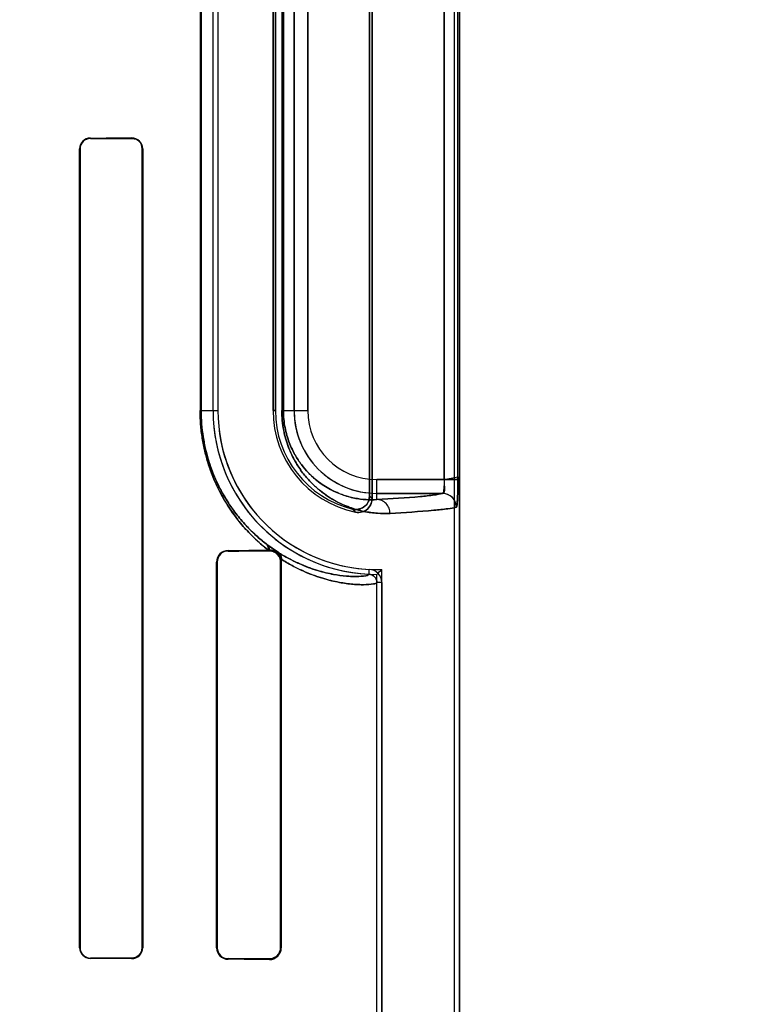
# Model space of a CAD drawing. Header units: millimetres. Extents: x 0 to 297, y 0 to 210.
# Tile 158 of 256: x 56.62 to 56.83, y 158.607 to 158.893. Entities that reach past the tile are written whole.
import ezdxf

# ---------------------------------------------------------------- set-up
doc = ezdxf.new("R2010")
doc.units = ezdxf.units.MM
doc.header["$LTSCALE"] = 16.335
doc.layers.get('0').update_dxf_attribs({"linetype": 'CONTINUOUS'})
for name, color, linetype in [('AXES_REF', 7, 'CONTINUOUS'), ('INTFCLR_1', 7, 'CONTINUOUS'), ('INTFCLR_72935', 7, 'CONTINUOUS')]:
    doc.layers.add(name, color=color, linetype=linetype)

msp = doc.modelspace()

# ---------------------------------------------------------------- linework, layer by layer
at = {"color": 7, "linetype": 'Continuous'}
for radius in [7.756662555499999, 7.756, 7.706331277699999]:
    msp.add_circle((57.52239940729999, 154.539298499), radius, dxfattribs=at)
msp.add_arc((57.52239940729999, 154.539298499), 7.68, 278.2771290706, 261.7228709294, dxfattribs=at)
at = {"layer": 'AXES_REF', "color": 9, "linetype": 'Continuous'}
for radius in [7.075609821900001, 4.7428614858]:
    msp.add_circle((57.52239940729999, 154.539298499), radius, dxfattribs=at)
at = {"layer": 'INTFCLR_1', "color": 6, "linetype": 'Continuous'}
for p, q in [((56.7460067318, 157.3392871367), (56.7460067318, 159.4753006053)), ((56.74741734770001, 157.3392871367), (56.74741734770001, 159.4752871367)), ((56.7213068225, 158.9960370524), (56.7213068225, 158.7545372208)), ((56.7220067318, 158.7536595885), (56.7220067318, 158.9969146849)), ((56.6758326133, 158.7792871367), (56.6758326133, 158.9712871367)), ((56.6772432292, 158.9712871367), (56.6772432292, 158.7792871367)), ((56.6932432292, 158.9712871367), (56.6932432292, 158.7792871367)), ((56.6939431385, 158.7792871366), (56.6939431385, 158.9712871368)), ((56.6370629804, 158.6232871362), (56.6370629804, 158.8552871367)), ((56.6371941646, 158.6232871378), (56.6371941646, 158.8552871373)), ((56.65523356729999, 158.8552871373), (56.65523356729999, 158.6232871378)), ((56.65537861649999, 158.8552871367), (56.65537861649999, 158.6232871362)), ((56.6921757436, 158.7387341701), (56.6919113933, 158.738731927)), ((56.6955354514, 158.736180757), (56.6956533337, 158.7352871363)), ((56.6768444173, 158.6232871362), (56.6768444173, 158.7352871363)), ((56.67701041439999, 158.6232871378), (56.67701041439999, 158.7352871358)), ((56.695450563, 158.7352871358), (56.695450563, 158.6232871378)), ((56.6956533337, 158.7352871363), (56.6956533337, 158.6232871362)), ((56.72341734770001, 157.7652145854), (56.72341734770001, 158.7293596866)), ((56.7248279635, 158.7293596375), (56.7248279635, 157.7652145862))]:
    msp.add_line(p, q, dxfattribs=at)
at = {"layer": 'INTFCLR_1', "color": 9, "linetype": 'Continuous'}
for p, q in [((56.74295969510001, 158.9913563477), (56.74295969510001, 158.7592179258)), ((56.7469555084, 158.7592179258), (56.7469555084, 158.9913563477)), ((56.6720562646, 158.9712871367), (56.6720562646, 158.7792871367)), ((56.6723513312, 158.7792871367), (56.6723513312, 158.9712871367)), ((56.69578507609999, 158.9712871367), (56.69578507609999, 158.7792871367)), ((56.6962525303, 158.7792871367), (56.6962525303, 158.9712871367)), ((56.6993487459, 158.7792871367), (56.6993487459, 158.9712871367)), ((56.7033481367, 158.9712871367), (56.7033481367, 158.7792871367)), ((56.6401757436, 158.8584142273), (56.6401757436, 158.8582806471)), ((56.6521757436, 158.8583313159), (56.6521757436, 158.8584731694)), ((56.63719416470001, 158.8552871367), (56.63706298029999, 158.8552871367)), ((56.65537861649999, 158.8552871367), (56.6552335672, 158.8552871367)), ((56.6720562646, 158.7792871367), (56.6772432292, 158.7792871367)), ((56.6932432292, 158.7792871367), (56.6939431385, 158.7792871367)), ((56.69578507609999, 158.7792871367), (56.7033481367, 158.7792871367)), ((56.72341734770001, 158.7534229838), (56.72341734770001, 158.7592179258)), ((56.72341734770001, 158.7592179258), (56.7469555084, 158.7592179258)), ((56.742528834, 158.755218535), (56.72341734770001, 158.755218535)), ((56.6801757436, 158.7386414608), (56.6801757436, 158.7384698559)), ((56.6921757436, 158.7385409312), (56.6921757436, 158.7387341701)), ((56.6770104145, 158.7352871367), (56.6768444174, 158.7352871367)), ((56.6956533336, 158.7352871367), (56.695450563, 158.7352871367)), ((56.7211325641, 158.7317572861), (56.7212002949, 158.7331662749)), ((56.7248279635, 158.7293595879), (56.72341734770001, 158.7293596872)), ((56.63706298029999, 158.6232871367), (56.63719416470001, 158.6232871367)), ((56.6552335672, 158.6232871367), (56.65537861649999, 158.6232871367)), ((56.6768444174, 158.6232871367), (56.6770104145, 158.6232871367)), ((56.695450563, 158.6232871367), (56.6956533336, 158.6232871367)), ((56.6401757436, 158.6202936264), (56.6401757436, 158.6201600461)), ((56.6521757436, 158.6201011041), (56.6521757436, 158.6202429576)), ((56.6801757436, 158.6201044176), (56.6801757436, 158.6199328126)), ((56.6921757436, 158.6198401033), (56.6921757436, 158.6200333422))]:
    msp.add_line(p, q, dxfattribs=at)
at = {"layer": 'INTFCLR_1', "color": 7, "linetype": 'Continuous'}
for p, q in [((56.6914866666, 158.7403767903), (56.6946703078, 158.738147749)), ((56.6948409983, 158.7380396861), (56.6914866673, 158.7403767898))]:
    msp.add_line(p, q, dxfattribs=at)
for points in [[(56.6521757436, 158.8583313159), (56.6522847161, 158.8583298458), (56.6523946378, 158.8583244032), (56.6525053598, 158.8583148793), (56.65261759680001, 158.858301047), (56.6527303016, 158.858282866), (56.65284071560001, 158.8582608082), (56.65294786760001, 158.858235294), (56.6530525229, 158.8582063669), (56.6531545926, 158.8581742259)], [(56.6930845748, 158.7386202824), (56.6930377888, 158.738632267), (56.69298890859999, 158.7386440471), (56.6929379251, 158.7386555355), (56.6928846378, 158.7386666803), (56.69282923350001, 158.7386773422), (56.69277229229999, 158.7386873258), (56.6927141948, 158.7386965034), (56.6926545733, 158.7387048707), (56.6925928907, 158.7387124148), (56.6925290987, 158.7387190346), (56.6924632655, 158.7387246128), (56.6923950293, 158.738729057), (56.6923242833, 158.7387322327), (56.6922511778, 158.7387339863), (56.6921757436, 158.7387341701)], [(56.6921757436, 158.7385409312), (56.6922984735, 158.7385393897), (56.69241774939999, 158.7385334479), (56.6925334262, 158.7385234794), (56.6926450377, 158.7385099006), (56.6927528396, 158.738493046), (56.6928577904, 158.7384730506), (56.69296015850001, 158.738450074), (56.6930595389, 158.7384244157), (56.69315588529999, 158.7383963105)], [(56.6531504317, 158.6203986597), (56.6530503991, 158.6203672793), (56.6529480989, 158.6203390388), (56.6528436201, 158.620314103), (56.6527371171, 158.6202926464), (56.6526286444, 158.6202748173), (56.6525181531, 158.6202607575), (56.6524057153, 158.6202506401), (56.65229152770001, 158.6202446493), (56.6521757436, 158.6202429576)], [(56.69315473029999, 158.6201776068), (56.6930584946, 158.6201495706), (56.6929592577, 158.6201239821), (56.6928570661, 158.6201010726), (56.6927523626, 158.6200811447), (56.6926448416, 158.6200643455), (56.692533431, 158.6200507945), (56.6924178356, 158.6200408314), (56.6922985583, 158.6200348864), (56.6921757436, 158.6200333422)]]:
    msp.add_lwpolyline(points, dxfattribs=at)
at = {"layer": 'INTFCLR_1', "color": 6, "linetype": 'Continuous'}
for centre, radius, start, end in [((56.64019022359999, 158.8552870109), 0.003127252, 90.26529576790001, 179.9976957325), ((56.6401877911, 158.8552870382), 0.0029936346, 90.23057785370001, 179.9981033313), ((56.6521924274, 158.8552870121), 0.0031861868, 0.0022404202, 90.30001706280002), ((56.72341734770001, 158.7792871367), 0.04758473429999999, 180, 267.247881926), ((56.72341734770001, 158.7792871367), 0.04617411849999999, 180.0000016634, 267.2478820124), ((56.72341734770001, 158.7792871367), 0.0301741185, 180.0000025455, 258.1110809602), ((56.72341734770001, 158.7792871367), 0.0294742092, 180.0000001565, 256.1647639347), ((56.6801990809, 158.7352868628), 0.0033546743, 90.39859128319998, 179.9953281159), ((56.6801933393, 158.7352869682), 0.0031829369, 90.31674144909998, 179.9969822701), ((56.721017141, 158.7293598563), 0.0038108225, 359.9959423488, 87.24521559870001), ((56.721017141, 158.7293598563), 0.0024002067, 359.9959649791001, 87.244433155), ((56.6401901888, 158.6232872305), 0.0031272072, 180.001726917, 269.7353391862), ((56.6401877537, 158.6232871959), 0.0029935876, 180.0011128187, 269.7701350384), ((56.6521923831, 158.623287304), 0.0031862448, 269.7007826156, 359.9969825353), ((56.6801991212, 158.6232874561), 0.0033547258, 180.0054635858, 269.6007267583), ((56.6801932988, 158.6232872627), 0.003182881, 180.0022491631, 269.6839843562), ((56.6922056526, 158.6232876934), 0.003447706, 269.5029512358, 359.9907402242)]:
    msp.add_arc(centre, radius, start, end, dxfattribs=at)
at = {"layer": 'INTFCLR_1', "color": 9, "linetype": 'Continuous'}
for centre, radius, start, end in [((56.72341734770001, 158.7792871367), 0.0240686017, 180.0000000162, 269.999999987), ((56.72341734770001, 158.7792871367), 0.0200692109, 180.0000002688, 269.9999999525), ((56.7733252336, 158.7953038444), 0.0660895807, 218.0856590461, 219.058852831), ((56.7735788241, 158.8022595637), 0.077036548, 222.0440516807, 222.9598197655), ((56.73952963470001, 158.8029860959), 0.0789180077, 232.2612423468, 232.4993337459)]:
    msp.add_arc(centre, radius, start, end, dxfattribs=at)
at = {"layer": 'INTFCLR_1', "color": 7, "linetype": 'Continuous'}
msp.add_arc((56.7425195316, 158.7512179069), 0.0040009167, 0.0177184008, 89.86677466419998, dxfattribs=at)
at = {"layer": 'INTFCLR_1', "color": 6, "linetype": 'Continuous'}
for centre, major_axis, start_param, end_param in [((56.30617574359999, 158.8592871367), (0.4172416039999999, 0), -0.642674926, -0.5930216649), ((56.30617574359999, 158.8592871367), (0.441241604, 0), -0.7121557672, -0.6694696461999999), ((56.30617574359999, 158.7392871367), (0.4172416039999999, 0), -0.4592997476, -0.3911010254), ((56.30617574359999, 158.7392871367), (0.441241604, 0), -0.5593349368, -0.5057648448), ((56.30617574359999, 158.6192871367), (0.441241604, 0), 0.6694696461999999, 0.7121557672), ((56.30617574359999, 158.6192871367), (0.4172416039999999, 0), 0.5930216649, 0.642674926), ((56.30617574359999, 158.6192871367), (0.441241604, 0), 0.5057648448, 0.5593349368), ((56.30617574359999, 158.6192871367), (0.4172416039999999, 0), 0.3894356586, 0.4592997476)]:
    msp.add_ellipse(centre, major_axis=major_axis, ratio=0.0034906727, start_param=start_param, end_param=end_param, dxfattribs=at)
at = {"layer": 'INTFCLR_1', "color": 7, "linetype": 'Continuous'}
for points, knots in [([(56.6521757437, 158.8583313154), (56.652748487, 158.8583233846), (56.6538240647, 158.8580258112), (56.654954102, 158.8568446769), (56.6552361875, 158.8558181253), (56.65523356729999, 158.8552871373)], [0, 0, 0, 0, 0.3625789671, 0.663882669, 1, 1, 1, 1]), ([(56.74295969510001, 158.7592179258), (56.7429597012, 158.7589605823), (56.7429545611, 158.7582418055), (56.74290322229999, 158.7569556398), (56.742835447, 158.7562019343), (56.7426478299, 158.755093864), (56.7424804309, 158.7551931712)], [0, 0, 0, 0, 0.1883112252, 0.5371313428, 0.8575728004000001, 1, 1, 1, 1]), ([(56.74295969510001, 158.7592179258), (56.7429597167, 158.7587602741), (56.742793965, 158.7576067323), (56.7434067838, 158.7553381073), (56.742528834, 158.755218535)], [0, 0, 0, 0, 0.3405889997, 1, 1, 1, 1]), ([(56.7464717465, 158.7511685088), (56.7465481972, 158.7510774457), (56.7467080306, 158.7517694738), (56.7467794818, 158.7526046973), (56.74689190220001, 158.7544439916), (56.7469295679, 158.7562152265), (56.7469514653, 158.757694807), (56.7469555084, 158.7587032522), (56.7469555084, 158.7592179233)], [0, 0, 0, 0, 0.0440197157, 0.1339656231, 0.45668143, 0.6255919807, 0.8094559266, 1, 1, 1, 1]), ([(56.7469555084, 158.759217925), (56.74695549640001, 158.758478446), (56.7469482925, 158.7570563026), (56.746901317, 158.7550631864), (56.746845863, 158.7531268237), (56.7466856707, 158.7518851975), (56.7465207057, 158.7512191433)], [0, 0, 0, 0, 0.2764956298, 0.5316617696, 0.7456751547, 1, 1, 1, 1]), ([(56.7464717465, 158.7511685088), (56.7464753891, 158.7519350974), (56.746080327, 158.7532860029), (56.7445870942, 158.7547946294), (56.7432416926, 158.7551967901), (56.7424804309, 158.7551931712)], [0, 0, 0, 0, 0.36929975, 0.6332664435, 1, 1, 1, 1]), ([(56.6921757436, 158.7387341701), (56.69246827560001, 158.7387366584), (56.6932699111, 158.7386414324), (56.6947519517, 158.7378912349), (56.6955535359, 158.7366284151), (56.6956595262, 158.7358058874)], [0, 0, 0, 0, 0.1799718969, 0.4897978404, 1, 1, 1, 1]), ([(56.6921757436, 158.7385409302), (56.69268229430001, 158.7385369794), (56.69377004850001, 158.7382943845), (56.6950897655, 158.7371191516), (56.69545296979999, 158.735907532), (56.695450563, 158.7352871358)], [0, 0, 0, 0, 0.2996437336, 0.6330208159, 1, 1, 1, 1]), ([(56.6955354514, 158.7361807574), (56.69540611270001, 158.7366623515), (56.6948425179, 158.7377579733), (56.693755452, 158.7384433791), (56.6930845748, 158.7386202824)], [0, 0, 0, 0, 0.4181741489, 1, 1, 1, 1]), ([(56.69315588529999, 158.7383963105), (56.6936010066, 158.7382589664), (56.6948176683, 158.7375893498), (56.6954506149, 158.7361703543), (56.695450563, 158.7352871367)], [0, 0, 0, 0, 0.3453022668, 1, 1, 1, 1]), ([(56.65523356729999, 158.6232871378), (56.65523373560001, 158.6227577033), (56.6549580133, 158.6217396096), (56.6538341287, 158.6205534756), (56.6527564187, 158.6202527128), (56.6521757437, 158.6202429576)], [0, 0, 0, 0, 0.3351505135, 0.6323605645, 1, 1, 1, 1]), ([(56.6552335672, 158.6232871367), (56.6552335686, 158.6227363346), (56.6548874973, 158.6214669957), (56.6538106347, 158.620618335), (56.6531504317, 158.6203986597)], [0, 0, 0, 0, 0.4418459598, 1, 1, 1, 1]), ([(56.695450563, 158.6232871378), (56.695450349, 158.6228404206), (56.69525060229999, 158.6218979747), (56.6942215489, 158.620496), (56.6929306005, 158.6200382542), (56.6921757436, 158.6200333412)], [0, 0, 0, 0, 0.2647710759, 0.5525838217, 1, 1, 1, 1]), ([(56.695450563, 158.6232871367), (56.6954505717, 158.6227339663), (56.6951034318, 158.6213597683), (56.69392000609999, 158.6204134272), (56.69315473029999, 158.6201776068)], [0, 0, 0, 0, 0.4085584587, 1, 1, 1, 1])]:
    msp.add_open_spline(points, degree=3, knots=knots, dxfattribs=at)
at = {"layer": 'INTFCLR_1', "color": 9, "linetype": 'Continuous'}
for points, knots in [([(56.69191139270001, 158.7387319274), (56.69140193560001, 158.7391252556), (56.6903728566, 158.7399517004), (56.6882863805, 158.7417661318), (56.6856415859, 158.7443749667), (56.6825276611, 158.7480509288), (56.6800599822, 158.7516277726), (56.6781739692, 158.7548957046), (56.6767909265, 158.7576517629), (56.6757371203, 158.7601208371), (56.6749550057, 158.7622309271), (56.6742014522, 158.764497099), (56.6735512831, 158.7668646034), (56.67301761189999, 158.7693236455), (56.672558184, 158.7719058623), (56.6721631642, 158.775232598), (56.6720562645, 158.7779260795), (56.6720562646, 158.7792871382)], [0, 0, 0, 0, 0.0413024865, 0.0846715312, 0.1774021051, 0.2793807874, 0.3933986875, 0.4557012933, 0.5213991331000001, 0.5911591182, 0.6278486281, 0.6657851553, 0.7443884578, 0.7852403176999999, 0.8272296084, 0.9126586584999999, 1, 1, 1, 1]), ([(56.6912269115, 158.7405769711), (56.6907421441, 158.7409522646), (56.6897639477, 158.7417400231), (56.6877804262, 158.743469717), (56.6852669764, 158.7459571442), (56.6823073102, 158.7494632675), (56.6799617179, 158.7528757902), (56.6781690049, 158.7559944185), (56.6768534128, 158.7586262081), (56.67585178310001, 158.7609832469), (56.6751078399, 158.762998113), (56.6743914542, 158.7651617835), (56.6737730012, 158.7674229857), (56.6732656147, 158.769771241), (56.67282860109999, 158.7722374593), (56.67245300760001, 158.7754146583), (56.6723513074, 158.7779871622), (56.6723513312, 158.7792871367)], [0, 0, 0, 0, 0.0412531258, 0.08448823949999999, 0.1770562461, 0.2788870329, 0.3928115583, 0.4551419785, 0.5208337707, 0.5906798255, 0.6273504, 0.6653375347, 0.7440231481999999, 0.7849372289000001, 0.8269693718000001, 0.9125242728, 1, 1, 1, 1]), ([(56.7272343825, 158.749423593), (56.72602298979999, 158.7493567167), (56.7234860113, 158.7493746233), (56.71953504, 158.7499145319), (56.7152985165, 158.7511115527), (56.7116684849, 158.7527763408), (56.7086925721, 158.7546284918), (56.70678238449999, 158.7560826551), (56.7052573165, 158.7574350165), (56.7036698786, 158.759001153), (56.701709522, 158.76129768), (56.69994661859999, 158.7639717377), (56.6986453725, 158.7664637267), (56.6977195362, 158.7686191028), (56.6969174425, 158.77100337), (56.6962885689, 158.7735999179), (56.6958797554, 158.7763864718), (56.69578507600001, 158.7783059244), (56.69578507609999, 158.7792871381)], [0, 0, 0, 0, 0.0750536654, 0.156480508, 0.2459796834, 0.3464559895, 0.4023291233, 0.4625807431, 0.4947026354, 0.5283756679, 0.6004715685, 0.6810517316, 0.7259046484, 0.7742538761, 0.8260146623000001, 0.8813433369, 0.9392998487, 1, 1, 1, 1]), ([(56.72341734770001, 158.7534229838), (56.7223774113, 158.7533564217), (56.7201967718, 158.753353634), (56.7167954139, 158.7537974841), (56.7131419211, 158.7548136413), (56.710007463, 158.7562428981), (56.7074360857, 158.757840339), (56.7057835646, 158.7590978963), (56.7044638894, 158.7602690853), (56.7030883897, 158.7616280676), (56.70138890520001, 158.7636235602), (56.6998617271, 158.7659478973), (56.6987337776, 158.768115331), (56.69793083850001, 158.7699915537), (56.6972350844, 158.7720684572), (56.6966893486, 158.7743309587), (56.6963347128, 158.776759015), (56.69625247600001, 158.7784318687), (56.6962525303, 158.7792871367)], [0, 0, 0, 0, 0.0744459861, 0.1553115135, 0.2443281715, 0.3444036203, 0.400194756, 0.4603491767, 0.4924878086, 0.5261985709, 0.5984270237, 0.6792967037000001, 0.7242751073, 0.7728542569, 0.8249392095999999, 0.880574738, 0.9388989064, 1, 1, 1, 1]), ([(56.72341734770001, 158.7534229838), (56.7276357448, 158.7536579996), (56.73320301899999, 158.7539875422), (56.7395647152, 158.754671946), (56.7417262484, 158.754999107), (56.742528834, 158.755218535)], [0, 0, 0, 0, 0.6598051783, 0.8700608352, 1, 1, 1, 1]), ([(56.7272343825, 158.749423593), (56.7272319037, 158.7499213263), (56.7270402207, 158.7509599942), (56.7261951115, 158.7523114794), (56.7249028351, 158.7532132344), (56.72389402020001, 158.7534203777), (56.72341734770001, 158.7534229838)], [0, 0, 0, 0, 0.2451610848, 0.5075751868, 0.7652119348, 1, 1, 1, 1]), ([(56.74652070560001, 158.7512191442), (56.7457104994, 158.750999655), (56.743529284, 158.7506725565), (56.7371092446, 158.749988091), (56.7314913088, 158.7496586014), (56.7272343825, 158.749423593)], [0, 0, 0, 0, 0.1299135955, 0.3401620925, 1, 1, 1, 1]), ([(56.72113256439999, 158.7317572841), (56.721127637, 158.7316464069), (56.72075765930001, 158.7314214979), (56.7195833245, 158.7311763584), (56.7179092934, 158.7310635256), (56.7160261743, 158.7310945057), (56.7137973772, 158.7312323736), (56.7104706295, 158.7316894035), (56.7072722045, 158.7324694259), (56.7048948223, 158.7332268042), (56.7030780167, 158.7338676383), (56.7006879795, 158.7348443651), (56.6976992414, 158.736312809), (56.6956954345, 158.7374900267), (56.6946703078, 158.738147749)], [0, 0, 0, 0, 0.0118990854, 0.0377217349, 0.1367999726, 0.1849852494, 0.240748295, 0.3757714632, 0.5446313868, 0.5928258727, 0.6432614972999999, 0.7511441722, 0.8694177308, 1, 1, 1, 1]), ([(56.72341734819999, 158.7293596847), (56.7234173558, 158.7292460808), (56.7230089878, 158.7290232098), (56.7217942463, 158.7287856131), (56.7200146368, 158.7286780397), (56.7180325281, 158.7287223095), (56.71568064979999, 158.7288781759), (56.71217357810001, 158.7293715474), (56.7088033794, 158.7302005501), (56.7062999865, 158.7310005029), (56.7043881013, 158.7316763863), (56.7018699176, 158.7327067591), (56.69872292, 158.734252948), (56.6966134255, 158.7354910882), (56.6955354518, 158.7361807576)], [0, 0, 0, 0, 0.0115640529, 0.0373719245, 0.1364427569, 0.1847170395, 0.2405814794, 0.3758494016, 0.5449253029, 0.5929900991, 0.6433576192, 0.7513121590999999, 0.8697342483, 1, 1, 1, 1])]:
    msp.add_open_spline(points, degree=3, knots=knots, dxfattribs=at)
at = {"layer": 'INTFCLR_1', "color": 6, "linetype": 'Continuous'}
for points, knots in [([(56.7213068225, 158.7545372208), (56.7213068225, 158.7538840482), (56.720973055, 158.7525609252), (56.7193339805, 158.7507422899), (56.7174020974, 158.7504136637), (56.716369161, 158.7506680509)], [0, 0, 0, 0, 0.2761842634, 0.5501881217, 1, 1, 1, 1]), ([(56.71720102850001, 158.7497602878), (56.7178275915, 158.7496283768), (56.7191672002, 158.7496753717), (56.72125900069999, 158.75085522), (56.7220067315, 158.7526179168), (56.7220067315, 158.7536595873)], [0, 0, 0, 0, 0.2757366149, 0.5514172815, 1, 1, 1, 1])]:
    msp.add_open_spline(points, degree=3, knots=knots, dxfattribs=at)
at = {"layer": 'INTFCLR_1', "color": 9, "linetype": 'Continuous'}
for points in [[(56.6912269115, 158.7405769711), (56.6917274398, 158.7401529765), (56.69198494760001, 158.7393837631), (56.69191139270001, 158.7387319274)], [(56.6914866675, 158.7403767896), (56.6919419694, 158.7399956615), (56.692197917, 158.7393275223), (56.6921757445, 158.7387341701)]]:
    msp.add_open_spline(points, degree=3, dxfattribs=at)
at = {"layer": 'INTFCLR_1', "color": 7, "linetype": 'Continuous'}
for points in [[(56.6946703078, 158.738147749), (56.695254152, 158.7377327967), (56.69559479, 158.7368945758), (56.6955354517, 158.7361807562)], [(56.6956595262, 158.7358058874), (56.6958094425, 158.7365846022), (56.69548827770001, 158.7375815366), (56.6948409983, 158.7380396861)]]:
    msp.add_open_spline(points, degree=3, dxfattribs=at)
at = {"layer": 'INTFCLR_72935', "color": 6, "linetype": 'Continuous'}
for p, q in [((56.7460067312, 157.3392871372), (56.7460067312, 159.4753140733)), ((56.74741734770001, 159.4752871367), (56.74741734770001, 157.3392871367)), ((56.7213068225, 158.754537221), (56.7213068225, 158.9960370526)), ((56.7220067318, 158.9969146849), (56.7220067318, 158.7536595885)), ((56.6758326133, 158.7792871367), (56.6758326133, 158.9712871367)), ((56.677243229, 158.9712871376), (56.677243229, 158.7792871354)), ((56.6932432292, 158.7792871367), (56.6932432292, 158.9712871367)), ((56.6939431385, 158.9712871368), (56.6939431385, 158.7792871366)), ((56.63706298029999, 158.8552871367), (56.63706298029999, 158.6232871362)), ((56.63719416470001, 158.8552871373), (56.63719416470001, 158.6232871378)), ((56.6552335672, 158.6232871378), (56.6552335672, 158.8552871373)), ((56.6553786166, 158.6232871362), (56.6553786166, 158.8552871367)), ((56.6919113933, 158.738731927), (56.6921757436, 158.7387341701)), ((56.6955354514, 158.7361807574), (56.6956533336, 158.7352871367)), ((56.6768444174, 158.7352871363), (56.6768444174, 158.6232871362)), ((56.6770104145, 158.7352871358), (56.6770104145, 158.6232871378)), ((56.695450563, 158.6232871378), (56.695450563, 158.7352871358)), ((56.6956533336, 158.6232871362), (56.6956533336, 158.7352871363)), ((56.724827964, 157.7614397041), (56.724827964, 158.7331345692)), ((56.72341734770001, 157.762871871), (56.72341734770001, 158.7317024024))]:
    msp.add_line(p, q, dxfattribs=at)
at = {"layer": 'INTFCLR_72935', "color": 9, "linetype": 'Continuous'}
for p, q in [((56.74295969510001, 158.7592179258), (56.74295969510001, 158.9913563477)), ((56.7469555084, 158.759217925), (56.7469555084, 158.991356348)), ((56.6720562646, 158.9712871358), (56.6720562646, 158.7792871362)), ((56.6723513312, 158.9712871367), (56.6723513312, 158.7792871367)), ((56.69578507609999, 158.9712871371), (56.69578507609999, 158.7792871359)), ((56.6962525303, 158.9712871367), (56.6962525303, 158.7792871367)), ((56.6993487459, 158.9712871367), (56.6993487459, 158.7792871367)), ((56.7033481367, 158.7792871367), (56.7033481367, 158.9712871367)), ((56.6401757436, 158.8582806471), (56.6401757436, 158.8584142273)), ((56.6521757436, 158.8584731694), (56.6521757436, 158.8583313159)), ((56.63706298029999, 158.8552871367), (56.63719416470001, 158.8552871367)), ((56.6552335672, 158.8552871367), (56.65537861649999, 158.8552871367)), ((56.6720562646, 158.7792871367), (56.6772432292, 158.7792871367)), ((56.6939431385, 158.7792871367), (56.6932432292, 158.7792871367)), ((56.69578507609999, 158.7792871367), (56.7033481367, 158.7792871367)), ((56.72341734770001, 158.7534229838), (56.72341734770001, 158.7592179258)), ((56.74295969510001, 158.7592179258), (56.72341734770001, 158.7592179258)), ((56.72341734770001, 158.755218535), (56.742528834, 158.755218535)), ((56.6801757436, 158.7384698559), (56.6801757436, 158.7386414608)), ((56.6921757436, 158.7387341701), (56.6921757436, 158.7385409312)), ((56.6768444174, 158.7352871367), (56.6770104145, 158.7352871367)), ((56.695450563, 158.7352871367), (56.6956533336, 158.7352871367)), ((56.63719416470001, 158.6232871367), (56.63706298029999, 158.6232871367)), ((56.65537861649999, 158.6232871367), (56.6552335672, 158.6232871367)), ((56.6770104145, 158.6232871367), (56.6768444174, 158.6232871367)), ((56.6956533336, 158.6232871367), (56.695450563, 158.6232871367)), ((56.6401757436, 158.6201600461), (56.6401757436, 158.6202936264)), ((56.6521757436, 158.6202429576), (56.6521757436, 158.6201011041)), ((56.6801757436, 158.6199328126), (56.6801757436, 158.6201044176)), ((56.6921757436, 158.6200333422), (56.6921757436, 158.6198401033))]:
    msp.add_line(p, q, dxfattribs=at)
at = {"layer": 'INTFCLR_72935', "color": 7, "linetype": 'Continuous'}
for p, q in [((56.74295969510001, 158.7592179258), (56.7469572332, 158.7599907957)), ((56.7469555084, 158.7592179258), (56.74295969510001, 158.7592179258)), ((56.6914866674, 158.7403767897), (56.6948244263, 158.7380514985))]:
    msp.add_line(p, q, dxfattribs=at)
for points in [[(56.6921757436, 158.7387341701), (56.6922671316, 158.738733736), (56.6923556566, 158.738731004), (56.6924412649, 158.7387261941), (56.69252388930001, 158.7387195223), (56.692603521, 158.738711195), (56.6926802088, 158.7387014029), (56.69275373, 158.7386903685), (56.6928242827, 158.7386782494), (56.69289254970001, 158.7386650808), (56.6929587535, 158.7386509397), (56.6930226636, 158.7386359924), (56.69308428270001, 158.7386203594)], [(56.69315473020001, 158.7383966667), (56.6930584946, 158.7384247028), (56.6929592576, 158.7384502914), (56.692857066, 158.7384732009), (56.6927523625, 158.7384931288), (56.6926448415, 158.7385099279), (56.6925334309, 158.7385234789), (56.6924178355, 158.738533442), (56.69229855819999, 158.7385393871), (56.6921757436, 158.7385409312)], [(56.6921757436, 158.6200333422), (56.6922984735, 158.6200348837), (56.69241774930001, 158.6200408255), (56.6925334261, 158.620050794), (56.6926450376, 158.6200643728), (56.6927528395, 158.6200812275), (56.6928577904, 158.6201012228), (56.69296015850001, 158.6201241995), (56.6930595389, 158.6201498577), (56.69315588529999, 158.620177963)]]:
    msp.add_lwpolyline(points, dxfattribs=at)
at = {"layer": 'INTFCLR_72935', "color": 6, "linetype": 'Continuous'}
for centre, radius, start, end in [((56.6401903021, 158.8552869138), 0.003127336, 90.266722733, 179.9959171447), ((56.6401877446, 158.8552870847), 0.0029935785, 90.2296958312, 179.9989931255), ((56.6521923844, 158.8552869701), 0.0031862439, 0.0029957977, 90.2992388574), ((56.6521892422, 158.8552870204), 0.0030443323, 0.0022011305, 90.25405261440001), ((56.72341734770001, 158.7792871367), 0.04758473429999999, 180, 270), ((56.72341734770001, 158.7792871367), 0.04617411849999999, 180.0000016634, 271.7506546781), ((56.72341734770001, 158.7792871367), 0.0301741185, 180.0000025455, 258.1110809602), ((56.72341734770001, 158.7792871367), 0.0294742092, 180.0000002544, 256.1647639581), ((56.7425195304, 158.7512179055), 0.0040009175, 0.0177375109, 89.8667569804), ((56.6801990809, 158.7352868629), 0.0033546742, 90.3985889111, 179.99533043), ((56.68019329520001, 158.7352870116), 0.0031828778, 90.3159487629, 179.9977643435), ((56.630378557, 158.8247519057), 0.1315842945, 314.9967017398, 315.87201604), ((56.6401903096, 158.6232873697), 0.0031273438, 180.0042771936, 269.7331400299), ((56.6401877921, 158.6232872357), 0.0029936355, 180.0018738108, 269.7693999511), ((56.6521892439, 158.6232872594), 0.0030443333, 269.7459154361, 359.9977102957), ((56.652192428, 158.6232872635), 0.0031861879, 269.6999739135, 359.9977103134), ((56.6801991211, 158.6232874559), 0.0033547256, 180.0054608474, 269.6007296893), ((56.6801935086, 158.623287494), 0.0031831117, 180.0064111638, 269.6802324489), ((56.6922056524, 158.6232876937), 0.0034477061, 269.5029557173, 359.9907353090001)]:
    msp.add_arc(centre, radius, start, end, dxfattribs=at)
at = {"layer": 'INTFCLR_72935', "color": 9, "linetype": 'Continuous'}
for centre, radius, start, end in [((56.72341734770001, 158.7792871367), 0.0240686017, 180, 270.000000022), ((56.72341734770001, 158.7792871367), 0.0200692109, 180.0000002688, 269.9999999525), ((56.7733252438, 158.7953038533), 0.0660895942, 218.0856596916, 219.0588532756), ((56.77357889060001, 158.8022596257), 0.077036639, 222.0440527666, 222.9598197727), ((56.7395297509, 158.8029862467), 0.078918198, 232.2612424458, 232.4993335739)]:
    msp.add_arc(centre, radius, start, end, dxfattribs=at)
at = {"layer": 'INTFCLR_72935', "color": 6, "linetype": 'Continuous'}
for centre, major_axis, start_param, end_param in [((56.30617574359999, 158.8592871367), (0.4172416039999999, 0), -0.642674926, -0.5930216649), ((56.30617574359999, 158.8592871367), (0.441241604, 0), -0.7121557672, -0.6694696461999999), ((56.30617574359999, 158.7392871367), (0.4172416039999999, 0), -0.4592997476, -0.3911010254), ((56.30617574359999, 158.7392871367), (0.441241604, 0), -0.5593349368, -0.5057648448), ((56.30617574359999, 158.6192871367), (0.441241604, 0), 0.6694696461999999, 0.7121557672), ((56.30617574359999, 158.6192871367), (0.4172416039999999, 0), 0.5930216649, 0.642674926), ((56.30617574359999, 158.6192871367), (0.441241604, 0), 0.5057648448, 0.5593349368), ((56.30617574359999, 158.6192871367), (0.4172416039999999, 0), 0.3894356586, 0.4592997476)]:
    msp.add_ellipse(centre, major_axis=major_axis, ratio=0.0034906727, start_param=start_param, end_param=end_param, dxfattribs=at)
at = {"layer": 'INTFCLR_72935', "color": 9, "linetype": 'Continuous'}
for points, knots in [([(56.6720562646, 158.7792871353), (56.6720562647, 158.7779266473), (56.6721631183, 158.7752331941), (56.6725579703, 158.7719073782), (56.6730169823, 158.7693270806), (56.6735491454, 158.7668737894), (56.6741970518, 158.7645122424), (56.6749484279, 158.7622496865), (56.6757293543, 158.7601402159), (56.6771605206, 158.7567830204), (56.6788407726, 158.7536547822), (56.680396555, 158.7511995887), (56.68139173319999, 158.7497186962), (56.68311309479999, 158.747359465), (56.68519151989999, 158.7449059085), (56.68731853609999, 158.7427207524), (56.6893255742, 158.7408277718), (56.6908737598, 158.7395330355), (56.69191139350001, 158.7387319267)], [0, 0, 0, 0, 0.0873051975, 0.1727696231, 0.2147007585, 0.2554505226, 0.3338340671, 0.3716870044, 0.408417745, 0.4781525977, 0.6057572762, 0.6356500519, 0.6646701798, 0.7202381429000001, 0.8229949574, 0.8706566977, 0.9158769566, 1, 1, 1, 1]), ([(56.6723513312, 158.7792871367), (56.6723513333, 158.777987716), (56.6724529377, 158.7754153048), (56.6728284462, 158.772238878), (56.6732649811, 158.7697744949), (56.6737710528, 158.7674315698), (56.6743871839, 158.765176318), (56.67510175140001, 158.7630157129), (56.6758443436, 158.7610015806), (56.6772048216, 158.7577970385), (56.6790062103, 158.754429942), (56.6809667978, 158.7514132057), (56.68286426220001, 158.7488030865), (56.6848398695, 158.7464626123), (56.68686197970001, 158.7443786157), (56.6887691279, 158.7425742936), (56.6902407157, 158.7413404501), (56.6912269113, 158.7405769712)], [0, 0, 0, 0, 0.08743937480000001, 0.173026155, 0.215012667, 0.255815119, 0.3342907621, 0.3721744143, 0.4089270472, 0.4787142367, 0.6063083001, 0.6652060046, 0.7207267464, 0.8233730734, 0.8709444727, 0.9160753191, 1, 1, 1, 1]), ([(56.69578507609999, 158.7792871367), (56.69578507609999, 158.7783165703), (56.6958785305, 158.776401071), (56.6962840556, 158.7736227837), (56.6969115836, 158.771024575), (56.6977084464, 158.7686487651), (56.69862872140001, 158.766499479), (56.6996351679, 158.7645650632), (56.7007027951, 158.762823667), (56.7021398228, 158.7607937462), (56.7040030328, 158.7586105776), (56.7059918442, 158.7567469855), (56.7075777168, 158.7554771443), (56.7090954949, 158.7543788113), (56.7116418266, 158.7527910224), (56.7152654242, 158.7511237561), (56.7188840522, 158.7500966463), (56.7216210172, 158.7496292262), (56.7241495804, 158.7493701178), (56.7260199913, 158.7493565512), (56.7272343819, 158.7494235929)], [0, 0, 0, 0, 0.0600364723, 0.1184052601, 0.1734305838, 0.2251527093, 0.2732309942, 0.3179069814, 0.3599202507, 0.3994803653, 0.4716625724, 0.5370235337, 0.5677436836, 0.5972889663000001, 0.6528695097, 0.7531358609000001, 0.8428550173, 0.8846865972, 0.9247668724, 1, 1, 1, 1]), ([(56.6962525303, 158.7792871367), (56.6962525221, 158.778441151), (56.696333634, 158.776771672), (56.6966854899, 158.7743505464), (56.6972299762, 158.7720868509), (56.6979211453, 158.7700177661), (56.6987193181, 158.7681465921), (56.69959211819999, 158.7664630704), (56.7005178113, 158.764948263), (56.701763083, 158.7631843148), (56.70337696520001, 158.7612890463), (56.7054005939, 158.7593903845), (56.7074199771, 158.7578516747), (56.70998436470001, 158.756255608), (56.7131133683, 158.7548240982), (56.7162349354, 158.7539516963), (56.7185928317, 158.7535628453), (56.7207675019, 158.7533544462), (56.7223748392, 158.7533562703), (56.72341734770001, 158.7534229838)], [0, 0, 0, 0, 0.0604339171, 0.1191792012, 0.1745255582, 0.226533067, 0.2748338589, 0.3197007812, 0.3618819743, 0.4015493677, 0.4738586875, 0.5392604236, 0.5994174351, 0.6549168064, 0.7547846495, 0.8440250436, 0.8855731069, 0.9253749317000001, 1, 1, 1, 1]), ([(56.742528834, 158.755218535), (56.74172621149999, 158.754999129), (56.7395646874, 158.7546719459), (56.7332029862, 158.7539875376), (56.7276357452, 158.7536579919), (56.72341734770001, 158.7534229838)], [0, 0, 0, 0, 0.1299438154, 0.34019479, 1, 1, 1, 1]), ([(56.7272343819, 158.7494235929), (56.7272319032, 158.7499213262), (56.7270402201, 158.7509599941), (56.726195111, 158.7523114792), (56.7249028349, 158.7532132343), (56.7238940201, 158.7534203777), (56.72341734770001, 158.7534229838)], [0, 0, 0, 0, 0.2451610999, 0.5075752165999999, 0.7652119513, 1, 1, 1, 1]), ([(56.7272343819, 158.7494235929), (56.7314913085, 158.7496586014), (56.7371092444, 158.749988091), (56.743529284, 158.7506725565), (56.7457104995, 158.7509996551), (56.7465207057, 158.7512191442)], [0, 0, 0, 0, 0.6598379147, 0.8700864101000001, 1, 1, 1, 1]), ([(56.6946703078, 158.738147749), (56.6956968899, 158.737489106), (56.6972382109, 158.7365834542), (56.6993109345, 158.7355212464), (56.702059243, 158.7342333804), (56.7051580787, 158.7330744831), (56.7085437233, 158.7321603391), (56.7113253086, 158.7315701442), (56.7138387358, 158.7312274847), (56.71606778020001, 158.7310932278), (56.71794056, 158.731064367), (56.7195991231, 158.7311788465), (56.7207647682, 158.7314240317), (56.721126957, 158.7316477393), (56.72113256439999, 158.7317572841)], [0, 0, 0, 0, 0.1307708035, 0.191409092, 0.249665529, 0.4561549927, 0.5448935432, 0.6255161, 0.7608716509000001, 0.8165127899, 0.8645174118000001, 0.9627468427, 0.9882397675, 1, 1, 1, 1]), ([(56.6955354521, 158.7361807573), (56.6966150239, 158.7354900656), (56.6982380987, 158.7345375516), (56.7004193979, 158.7334193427), (56.7033144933, 158.7320632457), (56.7065789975, 158.7308408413), (56.7101439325, 158.7298706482), (56.7130765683, 158.7292431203), (56.7157237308, 158.7288732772), (56.71807578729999, 158.7287205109), (56.7200473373, 158.7286789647), (56.7218118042, 158.7287880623), (56.72301630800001, 158.7290255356), (56.7234173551, 158.7292475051), (56.72341734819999, 158.7293596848)], [0, 0, 0, 0, 0.1304621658, 0.1913210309, 0.2494780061, 0.4558725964, 0.5449672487, 0.6254336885, 0.7609998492, 0.8167733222, 0.8648541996, 0.9631084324, 0.9885806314, 1, 1, 1, 1])]:
    msp.add_open_spline(points, degree=3, knots=knots, dxfattribs=at)
at = {"layer": 'INTFCLR_72935', "color": 6, "linetype": 'Continuous'}
for points, knots in [([(56.74295969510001, 158.7592179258), (56.74296197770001, 158.7589695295), (56.7429624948, 158.7582718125), (56.74292582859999, 158.7569924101), (56.7428493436, 158.7562028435), (56.7426923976, 158.7551630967), (56.742528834, 158.755218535)], [0, 0, 0, 0, 0.1832551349, 0.5237758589, 0.8725929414, 1, 1, 1, 1]), ([(56.716369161, 158.7506680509), (56.71700338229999, 158.7505118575), (56.7183679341, 158.7505195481), (56.7205257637, 158.7516761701), (56.7213068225, 158.7534734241), (56.7213068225, 158.754537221)], [0, 0, 0, 0, 0.2761837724, 0.5501894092, 1, 1, 1, 1]), ([(56.7220067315, 158.7536595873), (56.7220067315, 158.7530192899), (56.7216847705, 158.7517180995), (56.72009928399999, 158.749914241), (56.7182203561, 158.7495456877), (56.71720102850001, 158.7497602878)], [0, 0, 0, 0, 0.275736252, 0.5514163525, 1, 1, 1, 1]), ([(56.7211325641, 158.7317572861), (56.72172116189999, 158.7317289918), (56.722931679, 158.7311960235), (56.7234173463, 158.7299594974), (56.72341734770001, 158.7293596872)], [0, 0, 0, 0, 0.4955711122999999, 1, 1, 1, 1])]:
    msp.add_open_spline(points, degree=3, knots=knots, dxfattribs=at)
at = {"layer": 'INTFCLR_72935', "color": 7, "linetype": 'Continuous'}
for points, knots in [([(56.7469572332, 158.7599907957), (56.7469595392, 158.7594756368), (56.746954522, 158.7584513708), (56.746943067, 158.7569496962), (56.7469177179, 158.7556322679), (56.7468845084, 158.7545304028), (56.7468446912, 158.7535694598), (56.746789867, 158.752703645), (56.7467264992, 158.7519364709), (56.7466411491, 158.7515180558), (56.7465854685, 158.7512366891), (56.7465207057, 158.7512191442)], [0, 0, 0, 0, 0.1753904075, 0.3487046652, 0.5113042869, 0.6238686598, 0.7243020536, 0.8377938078, 0.9227224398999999, 0.9771563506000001, 1, 1, 1, 1]), ([(56.74652070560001, 158.7512191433), (56.7466509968, 158.7516564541), (56.7468119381, 158.752593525), (56.74686899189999, 158.7541815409), (56.7469446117, 158.7564030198), (56.746955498, 158.7581278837), (56.7469555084, 158.759217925)], [0, 0, 0, 0, 0.1687066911, 0.3556066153, 0.5925892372, 1, 1, 1, 1]), ([(56.69565952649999, 158.7358058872), (56.6956279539, 158.7360509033), (56.6953159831, 158.7368398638), (56.6944155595, 158.7382461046), (56.6929606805, 158.7387408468), (56.6921757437, 158.7387341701)], [0, 0, 0, 0, 0.1522488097, 0.5162359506, 1, 1, 1, 1]), ([(56.695450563, 158.7352871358), (56.6954502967, 158.7358432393), (56.6951628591, 158.7369260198), (56.6939687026, 158.7382033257), (56.6928032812, 158.7385368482), (56.6921757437, 158.7385409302)], [0, 0, 0, 0, 0.3289557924, 0.6287804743, 1, 1, 1, 1]), ([(56.69308428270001, 158.7386203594), (56.6936317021, 158.7384760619), (56.6947266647, 158.7378752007), (56.6953726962, 158.7367867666), (56.6955354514, 158.7361807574)], [0, 0, 0, 0, 0.4742937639, 1, 1, 1, 1]), ([(56.695450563, 158.7352871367), (56.6954505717, 158.7358403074), (56.6951034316, 158.7372145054), (56.6939200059, 158.7381608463), (56.69315473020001, 158.7383966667)], [0, 0, 0, 0, 0.4085586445, 1, 1, 1, 1]), ([(56.6921757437, 158.6200333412), (56.6926822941, 158.6200372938), (56.6937700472, 158.620279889), (56.6950897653, 158.621455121), (56.6954529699, 158.6226667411), (56.695450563, 158.6232871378)], [0, 0, 0, 0, 0.2996435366, 0.6330205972, 1, 1, 1, 1]), ([(56.69315588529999, 158.620177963), (56.6936010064, 158.620315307), (56.6948176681, 158.6209849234), (56.6954506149, 158.622403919), (56.695450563, 158.6232871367)], [0, 0, 0, 0, 0.3453021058, 1, 1, 1, 1])]:
    msp.add_open_spline(points, degree=3, knots=knots, dxfattribs=at)
at = {"layer": 'INTFCLR_72935', "color": 9, "linetype": 'Continuous'}
for points in [[(56.6912269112, 158.7405769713), (56.6917274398, 158.7401529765), (56.69198494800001, 158.7393837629), (56.69191139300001, 158.738731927)], [(56.6914866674, 158.7403767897), (56.6919419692, 158.7399956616), (56.6921979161, 158.7393275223), (56.6921757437, 158.7387341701)]]:
    msp.add_open_spline(points, degree=3, dxfattribs=at)
at = {"layer": 'INTFCLR_72935', "color": 7, "linetype": 'Continuous'}
for points in [[(56.695535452, 158.736180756), (56.6955947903, 158.7368945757), (56.6952541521, 158.7377327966), (56.6946703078, 158.738147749)], [(56.6948244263, 158.7380514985), (56.69547628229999, 158.7375901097), (56.6958105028, 158.7365901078), (56.69565952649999, 158.7358058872)]]:
    msp.add_open_spline(points, degree=3, dxfattribs=at)

doc.saveas('drawing.dxf')
